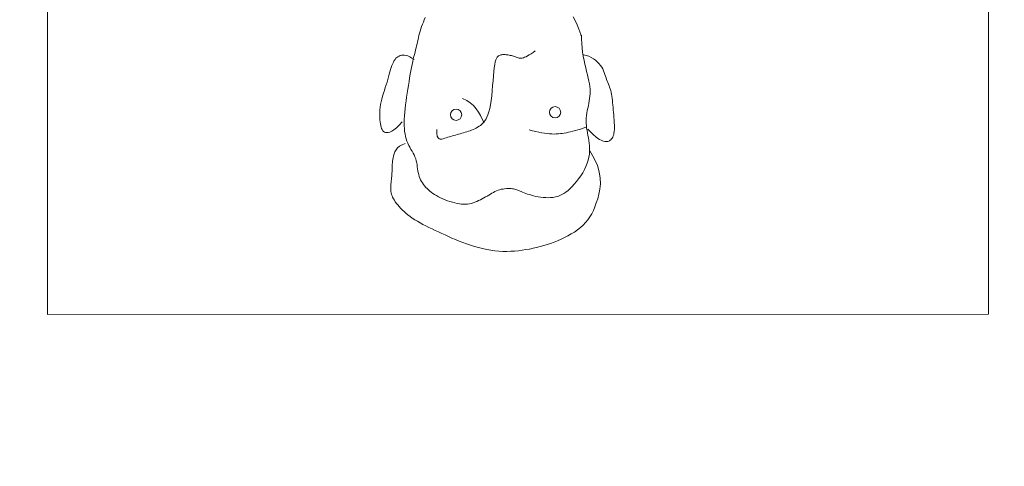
# Model space of a CAD drawing. Header units: millimetres. Extents: x 24385 to 79107, y -56478 to -23676.
# Tile 6 of 256: x 27683 to 27758, y -40138 to -40104. Entities that reach past the tile are written whole.
import ezdxf

# ---------------------------------------------------------------- set-up
doc = ezdxf.new("R2010")
doc.units = ezdxf.units.MM
doc.header["$LTSCALE"] = 2
for name, color, linetype, lineweight in [('0_OPIS', 7, 'Continuous', 13), ('10', 7, 'Continuous', 9), ('3DPLAN_A_TABELKA POMIESZCZEŃ', 7, 'Continuous', 0), ('6', 253, 'Continuous', 0)]:
    doc.layers.add(name, color=color, linetype=linetype, lineweight=lineweight)
doc.layers.add('3DPLAN_A_KRESKOWANIE 1', color=253, linetype='Continuous')
doc.layers.add('3DPLAN_A_OPIS', color=8, linetype='Continuous')
doc.layers.add('FURNITURE ZD 1 500', color=7, linetype='Continuous', lineweight=13, true_color=0x9fa8a5)
doc.styles.add('ARIAL', font='arial.ttf')

# ---------------------------------------------------------------- blocks, each defined once
blk = doc.blocks.new('A$C7B9C5A86')
at = {"layer": '6', "color": 7}
for points in [[(2.1465, 0.4412), (2.1498, 0.4443), (2.1524, 0.447), (2.1545, 0.4494), (2.1561, 0.4515), (2.1573, 0.4532), (2.1581, 0.4548), (2.1587, 0.4562), (2.1591, 0.4574), (2.1593, 0.4586), (2.1594, 0.4597), (2.1594, 0.4607), (2.1593, 0.4617), (2.159, 0.4626), (2.1586, 0.4634), (2.1581, 0.4642), (2.1575, 0.465), (2.1567, 0.4656), (2.1558, 0.4663), (2.1548, 0.4668), (2.1536, 0.4673), (2.1522, 0.4678), (2.1506, 0.4681), (2.1489, 0.4684), (2.1469, 0.4685), (2.1447, 0.4686), (2.1424, 0.4685), (2.1399, 0.4684), (2.1373, 0.4682), (2.1346, 0.468), (2.1319, 0.4678), (2.1293, 0.4675), (2.1266, 0.4673), (2.124, 0.4671), (2.1216, 0.4669), (2.1191, 0.4667), (2.1168, 0.4665), (2.1146, 0.4662), (2.1125, 0.466), (2.1105, 0.4656), (2.1085, 0.4652), (2.1067, 0.4647), (2.105, 0.4642), (2.1033, 0.4636), (2.1017, 0.463), (2.1, 0.4623), (2.0984, 0.4617), (2.0968, 0.4611), (2.0952, 0.4605), (2.0934, 0.4599), (2.0917, 0.4593), (2.0899, 0.4588), (2.088, 0.4581), (2.0862, 0.4574), (2.0843, 0.4565), (2.0825, 0.4554), (2.0806, 0.4541), (2.0788, 0.4526), (2.077, 0.4509), (2.0753, 0.4489), (2.0737, 0.4468), (2.0724, 0.4445), (2.0712, 0.442), (2.0702, 0.4394), (2.0696, 0.4367)], [(2.169, 0.443), (2.1768, 0.4477), (2.1841, 0.4509), (2.1909, 0.4529), (2.1973, 0.4538), (2.2032, 0.454), (2.2087, 0.4535), (2.2138, 0.4525), (2.2185, 0.4512), (2.2229, 0.4498), (2.2269, 0.4483), (2.2307, 0.4467), (2.2342, 0.445), (2.2374, 0.443), (2.2404, 0.4409), (2.2432, 0.4386), (2.2459, 0.4361), (2.2484, 0.4333), (2.2507, 0.4303), (2.253, 0.4271), (2.255, 0.4238), (2.257, 0.4204), (2.2588, 0.4169), (2.2605, 0.4133), (2.262, 0.4097), (2.2635, 0.4061), (2.2648, 0.4025), (2.266, 0.3989), (2.2671, 0.3953), (2.2681, 0.3917), (2.269, 0.388), (2.2698, 0.3844), (2.2706, 0.3806), (2.2712, 0.3769), (2.2718, 0.373), (2.2723, 0.3692), (2.2727, 0.3652), (2.2729, 0.3613), (2.2731, 0.3572), (2.273, 0.3531), (2.2728, 0.349), (2.2723, 0.3448), (2.2717, 0.3405), (2.271, 0.3363), (2.27, 0.332), (2.269, 0.3278), (2.2678, 0.3236), (2.2666, 0.3195), (2.2652, 0.3154), (2.2638, 0.3115), (2.2623, 0.3077), (2.2608, 0.304), (2.2592, 0.3003), (2.2576, 0.2968), (2.256, 0.2933), (2.2544, 0.2898), (2.2528, 0.2864), (2.2512, 0.2831), (2.2496, 0.2798), (2.2481, 0.2765), (2.2465, 0.2734), (2.245, 0.2703), (2.2434, 0.2674), (2.2418, 0.2645), (2.2402, 0.2619), (2.2385, 0.2593), (2.2368, 0.257), (2.2351, 0.2547), (2.2334, 0.2527), (2.2316, 0.2507), (2.2299, 0.2489), (2.2282, 0.2472), (2.2265, 0.2457), (2.2249, 0.2442), (2.2233, 0.2429), (2.2217, 0.2417), (2.2201, 0.2407), (2.2185, 0.2397), (2.217, 0.2389), (2.2155, 0.2383), (2.214, 0.2377), (2.2125, 0.2374), (2.211, 0.2371), (2.2095, 0.237), (2.2079, 0.237), (2.2064, 0.237), (2.2049, 0.2371), (2.2033, 0.2372), (2.2017, 0.2374), (2.2001, 0.2375), (2.1985, 0.2377), (2.1968, 0.2378), (2.1951, 0.238), (2.1935, 0.2381), (2.1919, 0.2382), (2.1903, 0.2383), (2.1887, 0.2384), (2.1872, 0.2384), (2.1858, 0.2385), (2.1843, 0.2385), (2.1828, 0.2386), (2.1813, 0.2387), (2.1797, 0.2389), (2.1779, 0.2391), (2.1761, 0.2395), (2.1741, 0.2399), (2.172, 0.2405), (2.1698, 0.2414), (2.1678, 0.2426), (2.1658, 0.2441), (2.1641, 0.2462), (2.1626, 0.2488), (2.1615, 0.252)], [(2.0493, 0.4344), (2.053, 0.4346), (2.0578, 0.4349), (2.0624, 0.4352), (2.0669, 0.4357), (2.0712, 0.4363), (2.0754, 0.4371), (2.0794, 0.4379), (2.0832, 0.4389), (2.0869, 0.4398), (2.0904, 0.4407), (2.0937, 0.4415), (2.0969, 0.4421), (2.0998, 0.4427), (2.1025, 0.443), (2.1051, 0.4433), (2.1076, 0.4434), (2.1101, 0.4433), (2.1125, 0.4432), (2.1149, 0.4429), (2.1173, 0.4425), (2.1197, 0.4421), (2.1223, 0.4416), (2.1248, 0.441), (2.1274, 0.4405), (2.13, 0.4401), (2.1326, 0.4397), (2.1352, 0.4394), (2.1378, 0.4393), (2.1403, 0.4393), (2.1429, 0.4395), (2.1454, 0.4398), (2.148, 0.4402), (2.1505, 0.4407), (2.1531, 0.4412), (2.1557, 0.4417), (2.1584, 0.4421), (2.1611, 0.4425), (2.1639, 0.4428), (2.1668, 0.4429), (2.1697, 0.4429), (2.1726, 0.4427), (2.1757, 0.4422), (2.1788, 0.4415), (2.1819, 0.4405), (2.1851, 0.4391), (2.1884, 0.4375), (2.1916, 0.4357), (2.1947, 0.4337), (2.1978, 0.4315), (2.2007, 0.4293), (2.2034, 0.427), (2.2058, 0.4248), (2.208, 0.4226), (2.21, 0.4205), (2.2117, 0.4184), (2.2131, 0.4163), (2.2143, 0.4142), (2.2153, 0.412), (2.2161, 0.4098), (2.2167, 0.4075), (2.2171, 0.4051), (2.2174, 0.4025), (2.2175, 0.4), (2.2174, 0.3974), (2.2172, 0.3947), (2.217, 0.3921), (2.2166, 0.3896), (2.2161, 0.3872), (2.2156, 0.3848), (2.215, 0.3826), (2.2143, 0.3805), (2.2137, 0.3785), (2.213, 0.3767), (2.2124, 0.375), (2.2117, 0.3734), (2.2111, 0.372), (2.2106, 0.3708), (2.2101, 0.3696), (2.2097, 0.3685), (2.2093, 0.3675), (2.2089, 0.3664), (2.2087, 0.3653), (2.2084, 0.3642), (2.2082, 0.3629), (2.2081, 0.3615), (2.208, 0.36), (2.208, 0.3584), (2.2081, 0.3567), (2.2082, 0.3549), (2.2085, 0.3532), (2.2088, 0.3514), (2.2092, 0.3497), (2.2098, 0.3481), (2.2104, 0.3464), (2.2112, 0.3449), (2.212, 0.3433), (2.2129, 0.3417), (2.2138, 0.3401), (2.2147, 0.3385), (2.2157, 0.3369), (2.2167, 0.3352), (2.2177, 0.3334), (2.2187, 0.3316), (2.2196, 0.3298), (2.2205, 0.3279), (2.2214, 0.326), (2.2221, 0.3241), (2.2227, 0.3222), (2.2233, 0.3203), (2.2237, 0.3184), (2.224, 0.3164), (2.2241, 0.3144), (2.2242, 0.3123), (2.224, 0.3102), (2.2238, 0.308), (2.2234, 0.3057), (2.2229, 0.3033), (2.2222, 0.3008), (2.2215, 0.2983), (2.2206, 0.2958), (2.2196, 0.2933), (2.2186, 0.2909), (2.2175, 0.2886), (2.2164, 0.2864), (2.2153, 0.2843), (2.2142, 0.2824), (2.213, 0.2806), (2.2118, 0.279), (2.2106, 0.2774), (2.2094, 0.276), (2.208, 0.2746), (2.2067, 0.2733), (2.2052, 0.2721), (2.2038, 0.2709), (2.2022, 0.2698), (2.2006, 0.2688), (2.1989, 0.2679), (2.1972, 0.2671), (2.1954, 0.2664), (2.1935, 0.2659), (2.1915, 0.2654), (2.1895, 0.2651), (2.1875, 0.2648), (2.1854, 0.2645), (2.1833, 0.2642), (2.1812, 0.2639), (2.1792, 0.2634), (2.1771, 0.2628), (2.1752, 0.2621), (2.1732, 0.2612), (2.1713, 0.2601), (2.1693, 0.2591), (2.1674, 0.2579), (2.1653, 0.2568), (2.1633, 0.2557), (2.1611, 0.2547), (2.1589, 0.2538), (2.1566, 0.253), (2.1541, 0.2523), (2.1515, 0.2518), (2.1488, 0.2514), (2.1459, 0.2511), (2.1429, 0.2509), (2.1397, 0.2509), (2.1363, 0.251), (2.1327, 0.2512), (2.129, 0.2515), (2.1252, 0.2519), (2.1213, 0.2524), (2.1173, 0.2529), (2.1133, 0.2535), (2.1093, 0.2541), (2.1052, 0.2547), (2.1012, 0.2553), (2.0973, 0.256), (2.0934, 0.2566), (2.0897, 0.2572), (2.0861, 0.2579), (2.0827, 0.2585), (2.0796, 0.2591), (2.0766, 0.2598), (2.0739, 0.2604), (2.0714, 0.261), (2.0691, 0.2616), (2.0668, 0.2622), (2.0646, 0.2627), (2.0625, 0.2633), (2.0604, 0.2638), (2.0583, 0.2643), (2.0561, 0.2648), (2.0539, 0.2653), (2.0517, 0.2658), (2.0495, 0.2663), (2.0473, 0.2669), (2.045, 0.2675), (2.0427, 0.2682), (2.0404, 0.269), (2.038, 0.2698), (2.0357, 0.2708), (2.0333, 0.2717), (2.0309, 0.2727)], [(2.0303, 0.4259), (2.0343, 0.4279), (2.0385, 0.4299), (2.0432, 0.4318), (2.0485, 0.4337), (2.0495, 0.434)], [(2.1472, 0.3802), (2.1482, 0.3837), (2.149, 0.3871), (2.1497, 0.3903), (2.1503, 0.3933), (2.1508, 0.3961), (2.1512, 0.3989), (2.1514, 0.4014), (2.1515, 0.4039), (2.1516, 0.4062), (2.1515, 0.4084), (2.1514, 0.4105), (2.1512, 0.4126), (2.1509, 0.4146), (2.1506, 0.4167), (2.1502, 0.4188), (2.1498, 0.421), (2.1493, 0.4232), (2.1487, 0.4256), (2.1481, 0.4281), (2.1474, 0.4307), (2.1466, 0.4334), (2.1456, 0.4363), (2.1446, 0.4389)], [(2.0656, 0.3867), (2.0672, 0.3844), (2.0686, 0.3823), (2.0698, 0.3804), (2.0708, 0.3786), (2.0716, 0.3771), (2.0722, 0.3756), (2.0727, 0.3743), (2.073, 0.3731), (2.0731, 0.372), (2.0731, 0.3709), (2.073, 0.3699), (2.0728, 0.3689), (2.0725, 0.368), (2.0721, 0.367), (2.0718, 0.3661), (2.0714, 0.3651), (2.0711, 0.364), (2.0708, 0.363), (2.0705, 0.3619), (2.0702, 0.3608), (2.07, 0.3597), (2.0698, 0.3586), (2.0696, 0.3575), (2.0695, 0.3565), (2.0694, 0.3555), (2.0693, 0.3545), (2.0693, 0.3536), (2.0694, 0.3527), (2.0695, 0.3519), (2.0697, 0.3511), (2.0699, 0.3503), (2.0702, 0.3495), (2.0707, 0.3487), (2.0713, 0.348), (2.0722, 0.3473), (2.0733, 0.3466), (2.0749, 0.3459), (2.077, 0.3453), (2.0797, 0.3447), (2.083, 0.3442), (2.0869, 0.3438), (2.0914, 0.3434), (2.0964, 0.343), (2.1015, 0.3425), (2.1068, 0.3421), (2.1119, 0.3416), (2.1168, 0.341), (2.1213, 0.3403), (2.1253, 0.3395), (2.1287, 0.3386), (2.1317, 0.3376), (2.1342, 0.3365), (2.1364, 0.3353), (2.1383, 0.334), (2.1399, 0.3327), (2.1413, 0.3313), (2.1426, 0.3299), (2.1436, 0.3284), (2.1446, 0.3269), (2.1455, 0.3254), (2.1462, 0.3239), (2.1469, 0.3223), (2.1476, 0.3207), (2.1482, 0.3191), (2.1487, 0.3174), (2.1493, 0.3157), (2.1498, 0.3141), (2.1503, 0.3124), (2.1508, 0.3107), (2.1513, 0.309), (2.1518, 0.3073), (2.1522, 0.3057), (2.1526, 0.304), (2.1531, 0.3024), (2.1535, 0.3008), (2.154, 0.2992), (2.1544, 0.2977), (2.1549, 0.2961), (2.1554, 0.2945), (2.1559, 0.2929), (2.1565, 0.2913), (2.1569, 0.2898), (2.157, 0.2883), (2.1566, 0.2871), (2.1556, 0.286), (2.1538, 0.2852), (2.1509, 0.2848), (2.1469, 0.2848)], [(2.14, 0.3338), (2.1362, 0.3318), (2.1325, 0.3298), (2.1289, 0.3277), (2.1254, 0.3253), (2.1222, 0.3226), (2.1194, 0.3194), (2.1169, 0.3157), (2.1148, 0.3113)], [(2.139, 0.2489), (2.1424, 0.2457), (2.1451, 0.2428), (2.1471, 0.2403), (2.1486, 0.2381), (2.1495, 0.2361), (2.15, 0.2344), (2.1501, 0.2329), (2.1499, 0.2316), (2.1495, 0.2305), (2.1489, 0.2295), (2.1481, 0.2287), (2.147, 0.2281), (2.1458, 0.2275), (2.1443, 0.227), (2.1427, 0.2266), (2.1409, 0.2263), (2.1388, 0.226), (2.1367, 0.2258), (2.1343, 0.2257), (2.1319, 0.2256), (2.1293, 0.2256), (2.1266, 0.2258), (2.1239, 0.2261), (2.1211, 0.2265), (2.1182, 0.2271), (2.1153, 0.2278), (2.1123, 0.2286), (2.1094, 0.2295), (2.1065, 0.2304), (2.1035, 0.2314), (2.1007, 0.2323), (2.0978, 0.2332), (2.095, 0.234), (2.0923, 0.2348), (2.0897, 0.2355), (2.0872, 0.2362), (2.0848, 0.2369), (2.0826, 0.2376), (2.0806, 0.2383), (2.0787, 0.2391), (2.0771, 0.2398), (2.0756, 0.2406), (2.0743, 0.2415), (2.0732, 0.2424), (2.0723, 0.2434), (2.0715, 0.2445), (2.0709, 0.2456), (2.0704, 0.2468), (2.0701, 0.2482), (2.0699, 0.2496), (2.07, 0.2512), (2.0702, 0.2529), (2.0708, 0.2547), (2.0717, 0.2568), (2.073, 0.259), (2.0746, 0.2614)]]:
    blk.add_lwpolyline(points, dxfattribs=at)
for centre in [(2.1291, 0.4071), (2.1316, 0.3046)]:
    blk.add_circle(centre, 0.00586, dxfattribs=at)
blk = doc.blocks.new('A$C54E51C45')
at = {"layer": '10'}
blk.add_lwpolyline([(1.72773, 1.37177), (1.9297, 0.68068), (0.20197, 0.17575), (0, 0.86684)], close=True, dxfattribs=at)
at = {"layer": '10', "xscale": 0.7391716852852, "yscale": 0.7391716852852, "zscale": 0.7391716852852, "rotation": 16.29110475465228}
blk.add_blockref('A$C7B9C5A86', (0.2462, 0.27984), dxfattribs=at)
blk = doc.blocks.new('III pietrooosoo')
at = {"layer": '3DPLAN_A_KRESKOWANIE 1'}
h = blk.add_hatch(dxfattribs=at)
h.set_pattern_fill('ANSI31', color=256, scale=5, style=0)
h.set_pattern_definition([(45, (29206.918, -39107.05), (-11.22532, 11.22532), [])])
h.paths.add_polyline_path([(26781.485, -39163.579), (26781.485, -38938.579), (26746.485, -38938.579), (26746.485, -39163.579)])
h.paths.add_polyline_path([(26746.485, -39423.63), (26776.048, -39423.63), (26776.048, -39388.27), (26746.485, -39388.27)])
h.paths.add_polyline_path([(26746.485, -38938.579), (26781.485, -38938.579), (26781.485, -39163.579), (26746.485, -39163.579)])
h.paths.add_polyline_path([(27368.971, -39343.079), (27368.971, -39410.079), (27375.971, -39410.079), (27375.971, -39403.079), (27410.971, -39403.079), (27410.971, -39383.753), (27409.388, -39383.753), (27410.004, -39383.99, -0.310329), (27410.421, -39384.596), (27410.421, -39387.026, -0.216272), (27410.191, -39387.522), (27409.527, -39388.029, -0.076898), (27409.352, -39388.124, 0.840818), (27409.471, -39388.803), (27410.155, -39388.803), (27410.155, -39388.953), (27409.471, -39388.953, -0.840818), (27409.301, -39387.983, 0.076898), (27409.436, -39387.909), (27410.1, -39387.402, 0.216272), (27410.271, -39387.026), (27410.271, -39384.596, 0.310329), (27409.95, -39384.13), (27408.971, -39383.753), (27408.971, -39315.953), (27410.971, -39315.953), (27410.971, -39109.079), (27396.971, -39109.079), (27396.971, -39304.079), (27326.971, -39304.079), (27326.971, -39321.079), (26829.971, -39321.079), (26829.971, -39251.079), (26809.485, -39251.079), (26809.485, -39321.079), (26781.485, -39321.079), (26781.485, -39387.079), (26810.971, -39387.079), (26810.971, -39343.079)])
h.paths.add_polyline_path([(28444.971, -38740.079), (28444.971, -38698.579), (28211.995, -38698.579), (28211.995, -38637.579), (28198.971, -38637.579), (28198.971, -38740.079)])
h.paths.add_polyline_path([(28624.462, -38658.579), (28601.971, -38658.579), (28601.971, -38698.579), (28559.971, -38698.579), (28559.971, -38740.079), (28624.462, -38740.079)])
h.paths.add_polyline_path([(28627.971, -38870.188), (28674.807, -38870.188), (28674.807, -38878.079), (28689.971, -38878.079), (28689.971, -38734.079), (28772.971, -38734.079), (28772.971, -38698.579), (28726.971, -38698.579), (28726.971, -38658.579), (28624.462, -38658.579), (28624.462, -38740.079), (28627.971, -38740.079)])
h.paths.add_polyline_path([(28674.807, -38878.079), (28674.807, -38870.188), (28627.971, -38870.188), (28627.971, -38897.188), (28648.971, -38897.188), (28648.971, -38878.079)])
h.paths.add_polyline_path([(28627.971, -38897.188), (28627.971, -38924.188), (28648.971, -38924.188), (28648.971, -38897.188)])
h.paths.add_polyline_path([(28648.971, -38924.188), (28627.971, -38924.188), (28627.971, -39029.079), (28204.971, -39029.079), (28204.971, -39046.079), (28245.971, -39046.079), (28245.971, -39098.079), (28618.971, -39098.079), (28618.971, -39148.335), (28648.971, -39148.335)])
h.paths.add_polyline_path([(28769.971, -39380.079), (28769.971, -39352.579), (28654.971, -39352.579), (28654.971, -39295.579), (28648.971, -39295.579), (28648.971, -39268.079), (28618.971, -39268.079), (28618.971, -39305.079), (28602.971, -39305.079), (28602.971, -39390.579), (28908.971, -39390.579), (28908.971, -39380.079)])
h.paths.add_polyline_path([(29254.971, -39636.079), (29254.971, -39479.079), (29253.971, -39456.079), (29253.971, -39299.079), (29205.971, -39299.079), (29205.971, -39365.079), (29137.971, -39365.079), (29137.971, -39390.579), (29242.971, -39390.579), (29242.971, -39525.579), (29129.971, -39525.579), (29129.971, -39588.579), (28896.971, -39588.579), (28896.971, -39613.079), (29204.971, -39613.079), (29204.971, -39636.079)])
h.paths.add_polyline_path([(28675.971, -39613.079), (28675.971, -39693.933), (28641.971, -39693.933), (28641.971, -39636.079), (28614.971, -39636.079), (28614.971, -39598.079), (28602.971, -39598.079), (28602.971, -39526.579), (28766.971, -39526.579), (28766.971, -39613.079)])
h.paths.add_polyline_path([(28575.624, -39665.496), (28722.882, -39665.496), (28722.882, -39699.906), (28575.624, -39699.906)], flags=9)
h.paths.add_polyline_path([(28641.971, -39693.933), (28641.971, -39906.079), (28675.971, -39906.079), (28675.971, -39693.933)])
h.paths.add_polyline_path([(29060.971, -38734.079), (29060.971, -38698.579), (28887.971, -38698.579), (28887.971, -38734.079)])
h.paths.add_polyline_path([(29348.971, -38734.079), (29348.971, -38698.579), (29324.971, -38698.579), (29324.971, -38658.579), (29199.971, -38658.579), (29199.971, -38698.579), (29175.971, -38698.579), (29175.971, -38734.079)])
h.paths.add_polyline_path([(29636.971, -38698.579), (29463.971, -38698.579), (29463.971, -38734.079), (29636.971, -38734.079)])
h.paths.add_polyline_path([(29924.971, -38734.079), (29924.971, -38698.579), (29901.971, -38698.579), (29901.971, -38658.579), (29776.971, -38658.579), (29776.971, -38698.579), (29751.971, -38698.579), (29751.971, -38734.079)])
h.paths.add_polyline_path([(30039.971, -38734.079), (30234.971, -38734.079), (30234.971, -38698.579), (30039.971, -38698.579)])
h.paths.add_polyline_path([(30524.971, -38734.079), (30524.971, -38698.579), (30502.971, -38698.579), (30502.971, -38658.579), (30377.971, -38658.579), (30377.971, -38698.579), (30349.971, -38698.579), (30349.971, -38734.079)])
h.paths.add_polyline_path([(30834.971, -38734.079), (30834.971, -38698.579), (30641.971, -38698.579), (30641.971, -38734.079)])
h.paths.add_polyline_path([(31048.971, -38768.581), (31550.971, -38768.581), (31550.971, -38841.079), (31594.971, -38841.079), (31594.971, -38734.079), (31625.971, -38734.079), (31625.971, -38698.579), (31098.971, -38698.579), (31098.971, -38658.579), (30973.971, -38658.579), (30973.971, -38698.579), (30948.971, -38698.579), (30948.971, -38734.079), (31048.971, -38734.079)])
h.paths.add_polyline_path([(31550.971, -39073.079), (31594.971, -39073.079), (31594.971, -39018.079), (31550.971, -39018.079)])
h.paths.add_polyline_path([(31550.971, -39378.079), (31594.971, -39378.079), (31594.971, -39250.079), (31550.971, -39250.079)])
h.paths.add_polyline_path([(31594.971, -39684.079), (31594.971, -39554.079), (31550.971, -39554.079), (31550.971, -39684.079)])
h.paths.add_polyline_path([(31594.971, -39915.079), (31594.971, -39860.079), (31550.971, -39860.079), (31550.971, -39915.079)])
h.paths.add_polyline_path([(31550.971, -40194.079), (30944.971, -40194.079), (30944.971, -40267.579), (30973.971, -40267.579), (30973.971, -40307.579), (31098.971, -40307.579), (31098.971, -40267.579), (31625.971, -40267.579), (31625.971, -40194.079), (31594.971, -40194.079), (31594.971, -40092.079), (31550.971, -40092.079), (31550.971, -40194.079)], is_closed=False)
h.paths.add_polyline_path([(30637.971, -40267.579), (30830.971, -40267.579), (30830.971, -40194.079), (30637.971, -40194.079)])
h.paths.add_polyline_path([(30345.971, -40194.079), (30345.971, -40267.579), (30369.971, -40267.579), (30369.971, -40307.579), (30494.971, -40307.579), (30494.971, -40267.579), (30520.971, -40267.579), (30520.971, -40194.079)])
h.paths.add_polyline_path([(30035.971, -40267.579), (30230.971, -40267.579), (30230.971, -40194.079), (30035.971, -40194.079)])
h.paths.add_polyline_path([(29775.971, -40161.079), (29762.971, -40161.079), (29762.971, -40198.079), (29741.971, -40198.079), (29741.971, -40267.579), (29768.971, -40267.579), (29768.971, -40307.579), (29893.971, -40307.579), (29893.971, -40267.579), (29920.971, -40267.579), (29920.971, -40194.079), (29775.971, -40194.079)])
h.paths.add_polyline_path([(29431.971, -40198.079), (29431.971, -40267.579), (29626.971, -40267.579), (29626.971, -40198.079)])
h.paths.add_polyline_path([(29140.971, -40198.079), (29140.971, -40267.579), (29161.971, -40267.579), (29161.971, -40307.579), (29286.971, -40307.579), (29286.971, -40267.579), (29316.971, -40267.579), (29316.971, -40198.079)])
h.paths.add_polyline_path([(28831.971, -40198.079), (28831.971, -40267.579), (29025.971, -40267.579), (29025.971, -40198.079)])
h.paths.add_polyline_path([(28541.971, -40267.579), (28570.971, -40267.579), (28570.971, -40307.579), (28695.971, -40307.579), (28695.971, -40267.579), (28716.971, -40267.579), (28716.971, -40198.079), (28597.433, -40198.079), (28597.123, -40198.338, -2.544085), (28595.082, -40198.079), (28541.971, -40198.079)])
h.paths.add_polyline_path([(28229.971, -40267.579), (28426.971, -40267.579), (28426.971, -40198.079), (28229.971, -40198.079)])
h.paths.add_polyline_path([(28026.624, -40155.72), (28026.624, -40307.579), (28070.971, -40307.579), (28070.971, -40267.579), (28114.971, -40267.579), (28114.971, -40198.079), (28037.971, -40198.079), (28037.971, -40155.72)])
h.paths.add_polyline_path([(28026.624, -40155.72), (27981.971, -40155.72), (27981.971, -40201.079), (27901.971, -40201.079), (27901.971, -40267.579), (27945.971, -40267.579), (27945.971, -40307.579), (28026.624, -40307.579)])
h.paths.add_polyline_path([(27916.971, -39798.787), (27920.062, -39798.787), (27920.062, -39852.787), (27916.971, -39852.787), (27916.971, -39912.079), (27981.971, -39912.079), (27981.971, -40155.72), (28026.624, -40155.72), (28026.624, -39747.079), (27916.971, -39747.079)])
h.paths.add_polyline_path([(28037.971, -39913.079), (28091.971, -39913.079), (28091.971, -39758.079), (28037.971, -39758.079), (28037.971, -39747.079), (28026.624, -39747.079), (28026.624, -40155.72), (28037.971, -40155.72)])
h.paths.add_polyline_path([(27950.971, -39566.079), (27950.971, -39590.079), (27956.971, -39590.079), (27956.971, -39657.079), (28026.624, -39657.079), (28026.624, -39566.079)])
h.paths.add_polyline_path([(28161.971, -39588.079), (28044.971, -39588.079), (28044.971, -39598.079), (28161.971, -39598.079)])
h.paths.add_polyline_path([(27590.971, -40201.079), (27590.971, -40267.579), (27726.971, -40267.579), (27726.971, -40201.079)])
h.paths.add_polyline_path([(26781.485, -40201.079), (26781.485, -40267.579), (27231.971, -40267.579), (27231.971, -40307.579), (27356.971, -40307.579), (27356.971, -40267.579), (27415.971, -40267.579), (27415.971, -40201.079)])
h.paths.add_polyline_path([(26809.485, -40155.72), (26809.485, -40201.079), (26864.971, -40201.079), (26864.971, -40155.72)])
h.paths.add_polyline_path([(26809.485, -40088.079), (26809.485, -40155.72), (26864.971, -40155.72), (26864.971, -40088.079)])
h.paths.add_polyline_path([(26809.485, -40085.079), (26809.485, -40088.079), (26864.971, -40088.079), (26864.971, -40085.079)])
h.paths.add_polyline_path([(26809.485, -39863.079), (26809.485, -39910.079), (26864.971, -39910.079), (26864.971, -39863.079)])
h.paths.add_polyline_path([(27408.971, -39315.573), (27408.971, -39313.413), (27410.971, -39313.493), (27409.051, -39313.493), (27409.051, -39315.493), (27410.971, -39315.573)], flags=16)
h.paths.add_polyline_path([(28819.947, -39558.912), (28843.994, -39558.912), (28843.994, -39578.912), (28819.947, -39578.912)], flags=24)
h.paths.add_polyline_path([(28614.299, -39470.412), (28614.299, -39446.746), (28634.299, -39446.746), (28634.299, -39470.412)], flags=24)
h.paths.add_polyline_path([(28699.151, -39459.321), (28892.582, -39459.321), (28892.582, -39432.321), (28699.151, -39432.321)])
h.paths.add_polyline_path([(28699.151, -39486.321), (28892.582, -39486.321), (28892.582, -39459.321), (28699.151, -39459.321)])
h.paths.add_polyline_path([(28699.151, -39432.321), (28892.582, -39432.321), (28892.582, -39486.321), (28699.151, -39486.321)])
h.paths.add_polyline_path([(31282.918, -38730.768), (31332.193, -38730.768), (31332.193, -38753.001), (31282.918, -38753.001)], flags=24)
h.paths.add_polyline_path([(31048.16, -38730.768), (31088.889, -38730.768), (31088.889, -38753.001), (31048.16, -38753.001)], flags=24)
h.paths.add_polyline_path([(31265.162, -38739.904, 1), (31262.748, -38738.088, 1)], flags=16)
h.paths.add_polyline_path([(28712.104, -39463.635), (28749.151, -39463.635), (28749.151, -39484.058), (28712.104, -39484.058)], flags=8)
h.paths.add_polyline_path([(28712.636, -39435.934), (28779.462, -39435.934), (28779.462, -39457.462), (28712.636, -39457.462)], flags=8)
h.paths.add_polyline_path([(28654.682, -39435.885), (28689.527, -39435.885), (28689.527, -39454.147), (28654.682, -39454.147)], flags=8)
h.paths.add_polyline_path([(28758.656, -39460.569), (28782.82, -39460.569), (28782.82, -39484.569), (28758.656, -39484.569)], flags=8)
h.paths.add_polyline_path([(28699.151, -39460.893), (28699.151, -39483.133), (28699.616, -39483.133), (28699.616, -39460.893)], flags=8)
at = {"layer": 'FURNITURE ZD 1 500', "lineweight": 0, "xscale": 100, "yscale": 100, "zscale": 100, "rotation": 253.7325219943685}
blk.add_blockref('A$C54E51C45', (27673.363, -39922.376), dxfattribs=at)
at = {"layer": '3DPLAN_A_OPIS', "color": 1, "lineweight": 30, "style": 'ARIAL'}
blk.add_attdef('31,21M2', (31149.867, -39031.422), '', height=12, dxfattribs=at)
at = {"layer": '3DPLAN_A_TABELKA POMIESZCZEŃ', "ltscale": 0.5, "style": 'ARIAL'}
blk.add_attdef('REJESTRACJA', (28148.526, -39789.868), '', height=12, dxfattribs=at)

msp = doc.modelspace()

# ---------------------------------------------------------------- block references
at = {"layer": '0_OPIS'}
msp.add_blockref('III pietrooosoo', (0, 0), dxfattribs=at)

doc.saveas('drawing.dxf')
